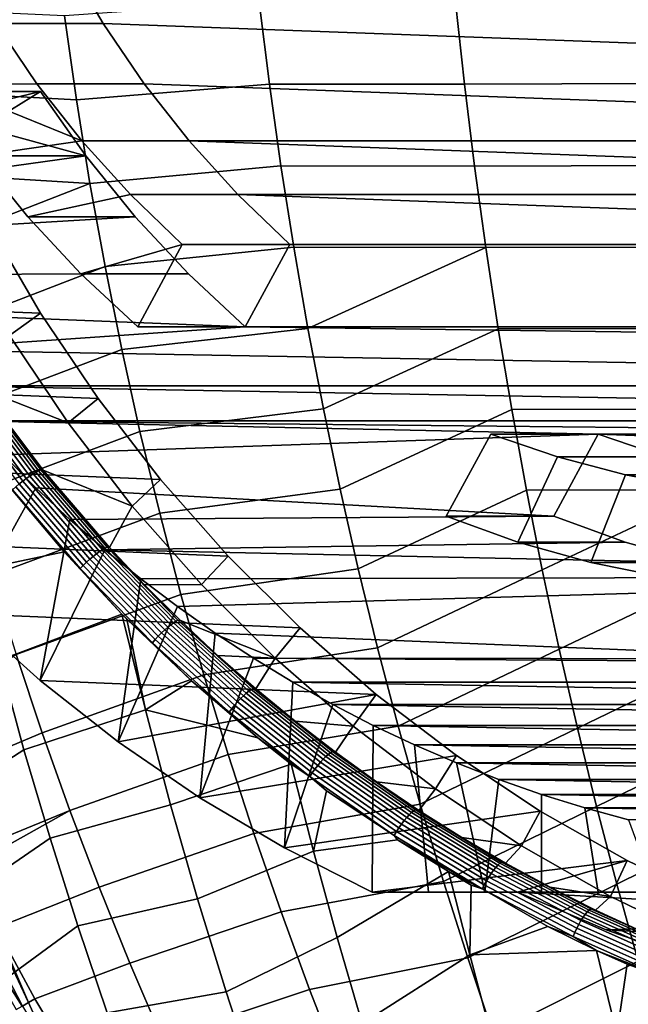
# Model space of a CAD drawing. Header units: metres. Extents: x -167 to 28, y -27 to 27.
# Tile 9 of 256: x -158.45 to -153.9, y -11.84 to -4.47. Entities that reach past the tile are written whole.
import ezdxf

# ---------------------------------------------------------------- set-up
doc = ezdxf.new("R2010")
doc.units = ezdxf.units.M
doc.layers.add('solid_12_065_021_XXX', color=7, linetype='CONTINUOUS')

msp = doc.modelspace()

# ---------------------------------------------------------------- linework, layer by layer
at = {"layer": 'solid_12_065_021_XXX'}
for points in [[(-158.353409, -3.532653, 105.198387), (-145.005142, -4.025027, 100.340012), (-145.282745, -4.498078, 100.441048), (-158.107254, -4.025027, 105.108788)], [(-158.107254, -4.025027, 105.108788), (-157.829636, -4.498078, 105.007744), (-158.633377, -4.498079, 102.799469), (-158.911011, -4.025, 102.900513)], [(-158.107254, -4.025027, 105.108788), (-145.282745, -4.498078, 100.441048), (-145.590439, -4.949493, 100.55304), (-157.829636, -4.498078, 105.007744)], [(-158.029449, -5.070295, 127.610214), (-156.58551, -4.952093, 127.35997), (-156.661636, -4.337811, 127.39666), (-158.119064, -4.442083, 127.647713)], [(-156.661636, -4.337811, 127.39666), (-156.58551, -4.952093, 127.35997), (-155.126236, -4.952783, 127.090355), (-155.192963, -4.337969, 127.127716)], [(-155.192963, -4.337969, 127.127716), (-155.126236, -4.952783, 127.090355), (-153.670197, -4.948107, 126.809273), (-153.727295, -4.333416, 126.846939)], [(-158.029449, -5.070295, 127.610214), (-158.119064, -4.442083, 127.647713), (-159.601105, -4.372972, 127.896172), (-159.504868, -4.991104, 127.861061)], [(-158.633377, -4.498079, 102.799469), (-158.325729, -4.949437, 102.687492), (-159.020386, -4.95823, 102.940331), (-159.278748, -4.539943, 103.034363)], [(-157.829636, -4.498078, 105.007744), (-157.521942, -4.949493, 104.895752), (-158.325729, -4.949437, 102.687492), (-158.633377, -4.498079, 102.799469)], [(-157.829636, -4.498078, 105.007744), (-145.590439, -4.949493, 100.55304), (-145.926788, -5.377181, 100.675461), (-157.521942, -4.949493, 104.895752)], [(-157.928085, -5.695837, 127.567818), (-158.029449, -5.070295, 127.610214), (-159.504868, -4.991104, 127.861061), (-159.396011, -5.606497, 127.821358)], [(-158.762909, -5.489373, 102.846611), (-159.102081, -5.008418, 102.970062), (-159.020386, -4.95823, 102.940331), (-157.989349, -5.377175, 102.565063)], [(-158.325729, -4.949437, 102.687492), (-157.989349, -5.377175, 102.565063), (-159.020386, -4.95823, 102.940331)], [(-158.975403, -5.008418, 103.3181), (-158.762909, -5.489373, 102.846611), (-157.959167, -5.489368, 105.054893), (-158.298325, -5.008418, 105.178337)], [(-158.856155, -5.141378, 104.319061), (-158.975403, -5.008418, 103.3181), (-158.298325, -5.008418, 105.178337)], [(-158.856155, -5.141378, 104.319061), (-158.298325, -5.008418, 105.178337), (-158.734818, -5.276597, 105.337204)], [(-158.734818, -5.276597, 105.337204), (-158.298325, -5.008418, 105.178337), (-157.959167, -5.489368, 105.054893)], [(-157.185608, -5.377181, 104.773338), (-157.989349, -5.377175, 102.565063), (-158.325729, -4.949437, 102.687492), (-157.521942, -4.949493, 104.895752)], [(-157.928085, -5.695837, 127.567818), (-156.499405, -5.56409, 127.318474), (-156.58551, -4.952093, 127.35997), (-158.029449, -5.070295, 127.610214)], [(-157.185608, -5.377181, 104.773338), (-157.521942, -4.949493, 104.895752), (-145.926788, -5.377181, 100.675461)], [(-156.58551, -4.952093, 127.35997), (-156.499405, -5.56409, 127.318474), (-155.050781, -5.565513, 127.048103), (-155.126236, -4.952783, 127.090355)], [(-155.126236, -4.952783, 127.090355), (-155.050781, -5.565513, 127.048103), (-153.605621, -5.560927, 126.766678), (-153.670197, -4.948107, 126.809273)], [(-160.070831, -5.784386, 105.823471), (-160.247681, -5.478434, 105.88784), (-158.734818, -5.276597, 105.337204), (-157.959167, -5.489368, 105.054893)], [(-157.989349, -5.377175, 102.565063), (-157.625977, -5.779067, 102.4328), (-158.393478, -5.944427, 102.712151), (-158.762909, -5.489373, 102.846611)], [(-156.82222, -5.779075, 104.641075), (-157.625977, -5.779067, 102.4328), (-157.989349, -5.377175, 102.565063), (-157.185608, -5.377181, 104.773338)], [(-157.185608, -5.377181, 104.773338), (-145.926788, -5.377181, 100.675461), (-146.290161, -5.779075, 100.807716)], [(-156.82222, -5.779075, 104.641075), (-157.185608, -5.377181, 104.773338), (-146.290161, -5.779075, 100.807716)], [(-159.884491, -6.083871, 105.755653), (-160.070831, -5.784386, 105.823471), (-157.959167, -5.489368, 105.054893), (-157.589737, -5.944427, 104.920433)], [(-157.589737, -5.944427, 104.920433), (-157.959167, -5.489368, 105.054893), (-158.762909, -5.489373, 102.846611), (-158.393478, -5.944427, 102.712151)], [(-157.815048, -6.318349, 127.520546), (-156.403366, -6.173491, 127.272209), (-156.499405, -5.56409, 127.318474), (-157.928085, -5.695837, 127.567818)], [(-156.499405, -5.56409, 127.318474), (-156.403366, -6.173491, 127.272209), (-154.966614, -6.175872, 127.000999), (-155.050781, -5.565513, 127.048103)], [(-155.050781, -5.565513, 127.048103), (-154.966614, -6.175872, 127.000999), (-153.533615, -6.171617, 126.719177), (-153.605621, -5.560927, 126.766678)], [(-157.928085, -5.695837, 127.567818), (-159.396011, -5.606497, 127.821358), (-159.274628, -6.218785, 127.777077)], [(-157.928085, -5.695837, 127.567818), (-159.274628, -6.218785, 127.777077), (-159.140732, -6.827605, 127.728249), (-157.815048, -6.318349, 127.520546)], [(-157.625977, -5.779067, 102.4328), (-157.23735, -6.153202, 102.291351), (-157.99556, -6.371407, 102.567322), (-158.393478, -5.944427, 102.712151)], [(-156.82222, -5.779075, 104.641075), (-156.433609, -6.153202, 104.499634), (-157.23735, -6.153202, 102.291351), (-157.625977, -5.779067, 102.4328)], [(-156.82222, -5.779075, 104.641075), (-146.290161, -5.779075, 100.807716), (-146.678772, -6.153202, 100.949165)], [(-156.433609, -6.153202, 104.499634), (-156.82222, -5.779075, 104.641075), (-146.678772, -6.153202, 100.949165)], [(-161.120789, -5.914672, 106.973633), (-160.74263, -6.574573, 106.835991), (-158.297211, -6.666854, 113.376228), (-158.68689, -5.999982, 113.518059)], [(-159.688797, -6.376627, 105.684425), (-159.884491, -6.083871, 105.755653), (-157.589737, -5.944427, 104.920433), (-157.191818, -6.371409, 104.775597)], [(-157.191818, -6.371409, 104.775597), (-157.589737, -5.944427, 104.920433), (-158.393478, -5.944427, 102.712151), (-157.99556, -6.371407, 102.567322)], [(-158.297211, -6.666854, 113.376228), (-158.531433, -6.83382, 113.461479), (-158.931015, -6.15, 113.606918), (-158.68689, -5.999982, 113.518059)], [(-157.23735, -6.153202, 102.291351), (-157.571045, -6.768268, 102.412811), (-157.99556, -6.371407, 102.567322)], [(-157.690384, -6.937473, 127.468422), (-156.29744, -6.779986, 127.221191), (-156.403366, -6.173491, 127.272209), (-157.815048, -6.318349, 127.520546)], [(-156.767303, -6.768268, 104.621086), (-157.571045, -6.768268, 102.412811), (-157.23735, -6.153202, 102.291351), (-156.433609, -6.153202, 104.499634)], [(-146.678772, -6.153202, 100.949165), (-146.345093, -6.768268, 100.827713), (-156.767303, -6.768268, 104.621086), (-156.433609, -6.153202, 104.499634)], [(-156.403366, -6.173491, 127.272209), (-156.29744, -6.779986, 127.221191), (-154.966614, -6.175872, 127.000999)], [(-156.181656, -7.383263, 127.165451), (-154.873779, -6.783575, 126.949059), (-154.966614, -6.175872, 127.000999), (-156.29744, -6.779986, 127.221191)], [(-154.966614, -6.175872, 127.000999), (-154.873779, -6.783575, 126.949059), (-153.454178, -6.779915, 126.666809), (-153.533615, -6.171617, 126.719177)], [(-157.815048, -6.318349, 127.520546), (-159.140732, -6.827605, 127.728249), (-158.9944, -7.432592, 127.674889), (-157.690384, -6.937473, 127.468422)], [(-159.483917, -6.662411, 105.609856), (-159.688797, -6.376627, 105.684425), (-157.191818, -6.371409, 104.775597), (-156.767303, -6.768268, 104.621086)], [(-156.767303, -6.768268, 104.621086), (-157.191818, -6.371409, 104.775597), (-157.99556, -6.371407, 102.567322), (-157.571045, -6.768268, 102.412811)], [(-160.74263, -6.574573, 106.835991), (-160.325333, -7.207198, 106.684113), (-157.867401, -7.30515, 113.219788), (-158.297211, -6.666854, 113.376228)], [(-159.159958, -6.593039, 112.193207), (-158.531433, -6.83382, 113.461479), (-158.091217, -7.487547, 113.301254), (-158.738892, -7.231615, 112.080681)], [(-159.270355, -6.940525, 105.532127), (-159.483917, -6.662411, 105.609856), (-156.767303, -6.768268, 104.621086)], [(-157.867401, -7.30515, 113.219788), (-158.091217, -7.487547, 113.301254), (-158.531433, -6.83382, 113.461479), (-158.297211, -6.666854, 113.376228)], [(-144.064178, -7.210845, 99.997528), (-159.270355, -6.940525, 105.532127), (-156.767303, -6.768268, 104.621086), (-143.842026, -6.940525, 99.916672)], [(-146.345093, -6.768268, 100.827713), (-143.842026, -6.940525, 99.916672), (-156.767303, -6.768268, 104.621086)], [(-157.554138, -7.552849, 127.411469), (-156.181656, -7.383263, 127.165451), (-156.29744, -6.779986, 127.221191), (-157.690384, -6.937473, 127.468422)], [(-156.056091, -7.983011, 127.105003), (-154.772324, -7.388334, 126.892303), (-154.873779, -6.783575, 126.949059), (-156.181656, -7.383263, 127.165451)], [(-154.873779, -6.783575, 126.949059), (-154.772324, -7.388334, 126.892303), (-153.367386, -7.385563, 126.609581), (-153.454178, -6.779915, 126.666809)], [(-144.064178, -7.210845, 99.997528), (-159.048218, -7.210845, 105.451271), (-159.270355, -6.940525, 105.532127)], [(-157.690384, -6.937473, 127.468422), (-158.9944, -7.432592, 127.674889), (-158.835693, -8.03338, 127.617012), (-157.554138, -7.552849, 127.411469)], [(-160.325333, -7.207198, 106.684113), (-159.870575, -7.809983, 106.518593), (-157.399307, -7.91213, 113.049416), (-157.867401, -7.30515, 113.219788)], [(-144.29483, -7.473298, 100.081482), (-158.817551, -7.473298, 105.367317), (-159.048218, -7.210845, 105.451271)], [(-144.064178, -7.210845, 99.997528), (-144.29483, -7.473298, 100.081482), (-159.048218, -7.210845, 105.451271)], [(-158.430908, -7.923299, 111.817299), (-158.895386, -7.306777, 111.940483), (-158.867706, -7.288479, 111.946732), (-158.404404, -7.903466, 111.823975)], [(-158.404404, -7.903466, 111.823975), (-158.867706, -7.288479, 111.946732), (-158.840805, -7.271749, 111.958412), (-158.378601, -7.885336, 111.836044)], [(-158.378601, -7.885336, 111.836044), (-158.840805, -7.271749, 111.958412), (-158.815521, -7.257111, 111.975113), (-158.354324, -7.869485, 111.853096)], [(-158.354324, -7.869485, 111.853096), (-158.815521, -7.257111, 111.975113), (-158.792404, -7.244871, 111.996506), (-158.332062, -7.856229, 111.874786)], [(-158.332062, -7.856229, 111.874786), (-158.792404, -7.244871, 111.996506), (-158.772202, -7.235448, 112.021904), (-158.312546, -7.846029, 111.900429)], [(-158.312546, -7.846029, 111.900429), (-158.772202, -7.235448, 112.021904), (-158.755508, -7.22911, 112.050598), (-158.296356, -7.839178, 111.929298)], [(-158.755508, -7.22911, 112.050598), (-158.738892, -7.231615, 112.080681), (-158.279312, -7.841664, 111.959305), (-158.296356, -7.839178, 111.929298)], [(-158.738892, -7.231615, 112.080681), (-158.091217, -7.487547, 113.301254), (-157.611298, -8.109874, 113.126579), (-158.279312, -7.841664, 111.959305)], [(-158.457336, -7.944271, 111.816208), (-158.92305, -7.326123, 111.939835), (-158.895386, -7.306777, 111.940483), (-158.430908, -7.923299, 111.817299)], [(-157.399307, -7.91213, 113.049416), (-157.611298, -8.109874, 113.126579), (-158.091217, -7.487547, 113.301254), (-157.867401, -7.30515, 113.219788)], [(-157.406357, -8.164119, 127.349709), (-156.056091, -7.983011, 127.105003), (-156.181656, -7.383263, 127.165451), (-157.554138, -7.552849, 127.411469)], [(-155.920761, -8.578919, 127.039879), (-154.662292, -7.989862, 126.830757), (-154.772324, -7.388334, 126.892303), (-156.056091, -7.983011, 127.105003)], [(-154.772324, -7.388334, 126.892303), (-154.662292, -7.989862, 126.830757), (-153.273239, -7.9883, 126.547516), (-153.367386, -7.385563, 126.609581)], [(-154.124954, -7.571649, 103.659348), (-158.578796, -7.727372, 105.280418), (-158.817551, -7.473298, 105.367317)], [(-148.987442, -7.571649, 101.789452), (-158.817551, -7.473298, 105.367317), (-144.29483, -7.473298, 100.081482)], [(-148.987442, -7.571649, 101.789452), (-154.124954, -7.571649, 103.659348), (-158.817551, -7.473298, 105.367317)], [(-157.554138, -7.552849, 127.411469), (-158.835693, -8.03338, 127.617012), (-158.664673, -8.629604, 127.554649), (-157.406357, -8.164119, 127.349709)], [(-154.124954, -7.571649, 103.659348), (-154.458633, -8.186715, 103.7808), (-158.332169, -7.972842, 105.190651), (-158.578796, -7.727372, 105.280418)], [(-154.429916, -7.742743, 101.269531), (-154.727158, -8.379522, 101.377724), (-155.26239, -8.186715, 101.572525), (-154.928696, -7.571649, 101.451073)], [(-155.26239, -8.186715, 101.572525), (-154.458633, -8.186715, 103.7808), (-154.124954, -7.571649, 103.659348), (-154.928696, -7.571649, 101.451073)], [(-154.429916, -7.742743, 101.269531), (-154.928696, -7.571649, 101.451073), (-154.124954, -7.571649, 103.659348), (-153.62616, -7.742744, 103.477806)], [(-149.486221, -7.742744, 101.970993), (-153.62616, -7.742744, 103.477806), (-154.124954, -7.571649, 103.659348)], [(-148.987442, -7.571649, 101.789452), (-149.486221, -7.742744, 101.970993), (-154.124954, -7.571649, 103.659348)], [(-158.856583, -8.915923, 106.149529), (-159.38031, -8.380363, 106.340149), (-158.578796, -7.727372, 105.280418), (-158.332169, -7.972842, 105.190651)], [(-159.870575, -7.809983, 106.518593), (-159.38031, -8.380363, 106.340149), (-156.894867, -8.48528, 112.865814), (-157.399307, -7.91213, 113.049416)], [(-153.921158, -7.876686, 101.084358), (-154.180725, -8.53276, 101.178833), (-154.727158, -8.379522, 101.377724), (-154.429916, -7.742743, 101.269531)], [(-153.921158, -7.876686, 101.084358), (-154.429916, -7.742743, 101.269531), (-153.62616, -7.742744, 103.477806), (-153.117401, -7.876688, 103.292633)], [(-157.879578, -8.467633, 111.705467), (-158.378601, -7.885336, 111.836044), (-158.354324, -7.869485, 111.853096), (-157.856384, -8.450644, 111.722885)], [(-157.856384, -8.450644, 111.722885), (-158.354324, -7.869485, 111.853096), (-158.332062, -7.856229, 111.874786), (-157.835022, -8.43644, 111.744904)], [(-157.835022, -8.43644, 111.744904), (-158.332062, -7.856229, 111.874786), (-158.312546, -7.846029, 111.900429), (-157.816254, -8.425522, 111.770805)], [(-157.816254, -8.425522, 111.770805), (-158.312546, -7.846029, 111.900429), (-158.296356, -7.839178, 111.929298), (-157.800613, -8.418201, 111.799858)], [(-158.296356, -7.839178, 111.929298), (-158.279312, -7.841664, 111.959305), (-157.782883, -8.420923, 111.829727), (-157.800613, -8.418201, 111.799858)], [(-157.782883, -8.420923, 111.829727), (-158.279312, -7.841664, 111.959305), (-157.611298, -8.109874, 113.126579)], [(-153.404877, -7.972825, 100.896446), (-153.625687, -8.6457, 100.976814), (-154.180725, -8.53276, 101.178833), (-153.921158, -7.876686, 101.084358)], [(-153.404877, -7.972825, 100.896446), (-153.921158, -7.876686, 101.084358), (-153.117401, -7.876688, 103.292633), (-152.601166, -7.97282, 103.104736)], [(-158.77533, -8.589523, 112.051529), (-158.932785, -7.909445, 112.015945), (-158.580322, -7.905186, 111.851562), (-158.122345, -8.453553, 111.731087)], [(-158.50705, -7.987225, 111.830742), (-158.122345, -8.453553, 111.731087), (-158.580322, -7.905186, 111.851562)], [(-157.978836, -8.553966, 111.688309), (-158.482971, -7.965784, 111.820732), (-158.457336, -7.944271, 111.816208), (-157.954529, -8.530868, 111.684273)], [(-157.954529, -8.530868, 111.684273), (-158.457336, -7.944271, 111.816208), (-158.430908, -7.923299, 111.817299), (-157.929413, -8.508358, 111.685837)], [(-157.929413, -8.508358, 111.685837), (-158.430908, -7.923299, 111.817299), (-158.404404, -7.903466, 111.823975), (-157.90419, -8.487078, 111.69297)], [(-157.90419, -8.487078, 111.69297), (-158.404404, -7.903466, 111.823975), (-158.378601, -7.885336, 111.836044), (-157.879578, -8.467633, 111.705467)], [(-156.894867, -8.48528, 112.865814), (-157.093903, -8.697726, 112.938263), (-157.611298, -8.109874, 113.126579), (-157.399307, -7.91213, 113.049416)], [(-158.301559, -9.41448, 105.947517), (-158.856583, -8.915923, 106.149529), (-158.332169, -7.972842, 105.190651), (-158.078156, -8.209243, 105.098198)], [(-158.001602, -8.576992, 111.697845), (-158.50705, -7.987225, 111.830742), (-158.482971, -7.965784, 111.820732), (-157.978836, -8.553966, 111.688309)], [(-158.001602, -8.576992, 111.697845), (-158.122345, -8.453553, 111.731087), (-158.50705, -7.987225, 111.830742)], [(-154.458633, -8.186715, 103.7808), (-158.078156, -8.209243, 105.098198), (-158.332169, -7.972842, 105.190651)], [(-157.247116, -8.770925, 127.283165), (-155.920761, -8.578919, 127.039879), (-156.056091, -7.983011, 127.105003), (-157.406357, -8.164119, 127.349709)], [(-155.775757, -9.170695, 126.9701), (-154.543701, -8.587874, 126.76445), (-154.662292, -7.989862, 126.830757), (-155.920761, -8.578919, 127.039879)], [(-154.662292, -7.989862, 126.830757), (-154.543701, -8.587874, 126.76445), (-153.273239, -7.9883, 126.547516)], [(-154.416641, -9.182102, 126.693405), (-153.171799, -8.587867, 126.480652), (-153.273239, -7.9883, 126.547516), (-154.543701, -8.587874, 126.76445)], [(-157.406357, -8.164119, 127.349709), (-158.664673, -8.629604, 127.554649), (-158.481415, -9.220927, 127.487839), (-157.247116, -8.770925, 127.283165)], [(-157.521393, -8.698318, 111.762016), (-157.782883, -8.420923, 111.829727), (-157.611298, -8.109874, 113.126579), (-157.093903, -8.697726, 112.938263)], [(-158.301559, -9.41448, 105.947517), (-158.078156, -8.209243, 105.098198), (-157.816803, -8.43651, 105.003075)], [(-154.458633, -8.186715, 103.7808), (-153.923416, -8.37952, 103.585999), (-157.816803, -8.43651, 105.003075), (-158.078156, -8.209243, 105.098198)], [(-155.26239, -8.186715, 101.572525), (-154.727158, -8.379522, 101.377724), (-153.923416, -8.37952, 103.585999), (-154.458633, -8.186715, 103.7808)], [(-159.38031, -8.380363, 106.340149), (-158.856583, -8.915923, 106.149529), (-156.356277, -9.022094, 112.669792), (-156.894867, -8.48528, 112.865814)], [(-153.923416, -8.37952, 103.585999), (-153.376984, -8.532762, 103.387108), (-157.816803, -8.43651, 105.003075)], [(-154.727158, -8.379522, 101.377724), (-154.180725, -8.53276, 101.178833), (-153.376984, -8.532762, 103.387108), (-153.923416, -8.37952, 103.585999)], [(-158.60498, -9.26417, 112.089973), (-158.77533, -8.589523, 112.051529), (-158.122345, -8.453553, 111.731087), (-157.689453, -8.91794, 111.618286)], [(-157.717484, -9.874012, 105.734924), (-158.301559, -9.41448, 105.947517), (-157.816803, -8.43651, 105.003075), (-157.548264, -8.654542, 104.905334)], [(-158.001602, -8.576992, 111.697845), (-157.689453, -8.91794, 111.618286), (-158.122345, -8.453553, 111.731087)], [(-157.369125, -9.03704, 111.55426), (-157.90419, -8.487078, 111.69297), (-157.879578, -8.467633, 111.705467), (-157.345779, -9.016372, 111.567207)], [(-157.345779, -9.016372, 111.567207), (-157.879578, -8.467633, 111.705467), (-157.856384, -8.450644, 111.722885), (-157.3237, -8.998332, 111.585014)], [(-157.3237, -8.998332, 111.585014), (-157.856384, -8.450644, 111.722885), (-157.835022, -8.43644, 111.744904), (-157.303329, -8.983256, 111.607376)], [(-157.303329, -8.983256, 111.607376), (-157.835022, -8.43644, 111.744904), (-157.816254, -8.425522, 111.770805), (-157.285339, -8.971685, 111.633553)], [(-153.376984, -8.532762, 103.387108), (-152.821945, -8.6457, 103.185089), (-157.548264, -8.654542, 104.905334), (-157.816803, -8.43651, 105.003075)], [(-157.285339, -8.971685, 111.633553), (-157.816254, -8.425522, 111.770805), (-157.800613, -8.418201, 111.799858), (-157.270279, -8.96395, 111.662804)], [(-157.800613, -8.418201, 111.799858), (-157.782883, -8.420923, 111.829727), (-157.521393, -8.698318, 111.762016)], [(-157.270279, -8.96395, 111.662804), (-157.800613, -8.418201, 111.799858), (-157.521393, -8.698318, 111.762016)], [(-157.439575, -9.108211, 111.54808), (-157.978836, -8.553966, 111.688309), (-157.954529, -8.530868, 111.684273), (-157.416702, -9.083624, 111.544563)], [(-157.416702, -9.083624, 111.544563), (-157.954529, -8.530868, 111.684273), (-157.929413, -8.508358, 111.685837), (-157.39299, -9.059672, 111.546638)], [(-157.39299, -9.059672, 111.546638), (-157.929413, -8.508358, 111.685837), (-157.90419, -8.487078, 111.69297), (-157.369125, -9.03704, 111.55426)], [(-156.356277, -9.022094, 112.669792), (-156.542282, -9.247525, 112.737488), (-157.093903, -8.697726, 112.938263), (-156.894867, -8.48528, 112.865814)], [(-154.180725, -8.53276, 101.178833), (-153.625687, -8.6457, 100.976814), (-152.821945, -8.6457, 103.185089), (-153.376984, -8.532762, 103.387108)], [(-157.460953, -9.132733, 111.557114), (-158.001602, -8.576992, 111.697845), (-157.978836, -8.553966, 111.688309), (-157.439575, -9.108211, 111.54808)], [(-157.460953, -9.132733, 111.557114), (-157.689453, -8.91794, 111.618286), (-158.001602, -8.576992, 111.697845)], [(-157.076523, -9.372948, 127.211899), (-155.775757, -9.170695, 126.9701), (-155.920761, -8.578919, 127.039879), (-157.247116, -8.770925, 127.283165)], [(-155.621216, -9.758094, 126.895752), (-154.416641, -9.182102, 126.693405), (-154.543701, -8.587874, 126.76445), (-155.775757, -9.170695, 126.9701)], [(-154.28125, -9.772316, 126.617706), (-153.06311, -9.184021, 126.409012), (-153.171799, -8.587867, 126.480652), (-154.416641, -9.182102, 126.693405)], [(-157.717484, -9.874012, 105.734924), (-157.548264, -8.654542, 104.905334), (-157.273163, -8.862786, 104.805206)], [(-152.821945, -8.6457, 103.185089), (-152.260956, -8.717798, 102.980911), (-157.273163, -8.862786, 104.805206), (-157.548264, -8.654542, 104.905334)], [(-157.251404, -8.967194, 111.692421), (-157.521393, -8.698318, 111.762016), (-157.093903, -8.697726, 112.938263), (-156.542282, -9.247525, 112.737488)], [(-157.270279, -8.96395, 111.662804), (-157.521393, -8.698318, 111.762016), (-157.251404, -8.967194, 111.692421)], [(-152.260956, -8.717798, 102.980911), (-152.260956, -9.254148, 102.980911), (-156.99173, -9.061091, 104.702774), (-157.273163, -8.862786, 104.805206)], [(-157.247116, -8.770925, 127.283165), (-158.481415, -9.220927, 127.487839), (-158.286133, -9.807071, 127.416641), (-157.076523, -9.372948, 127.211899)], [(-158.856583, -8.915923, 106.149529), (-158.301559, -9.41448, 105.947517), (-155.785904, -9.52023, 112.462189), (-156.356277, -9.022094, 112.669792)], [(-157.106796, -10.29258, 105.512657), (-157.717484, -9.874012, 105.734924), (-157.273163, -8.862786, 104.805206), (-156.99173, -9.061091, 104.702774)], [(-158.422012, -9.933019, 112.131218), (-158.60498, -9.26417, 112.089973), (-157.689453, -8.91794, 111.618286), (-157.513763, -9.63412, 111.67495)], [(-157.513763, -9.63412, 111.67495), (-157.689453, -8.91794, 111.618286), (-157.651993, -8.955935, 111.608566)], [(-157.460953, -9.132733, 111.557114), (-157.651993, -8.955935, 111.608566), (-157.689453, -8.91794, 111.618286)], [(-157.513763, -9.63412, 111.67495), (-157.651993, -8.955935, 111.608566), (-157.168991, -9.418115, 111.483749)], [(-157.460953, -9.132733, 111.557114), (-157.168991, -9.418115, 111.483749), (-157.651993, -8.955935, 111.608566)], [(-156.758499, -9.510405, 111.439919), (-157.3237, -8.998332, 111.585014), (-157.303329, -8.983256, 111.607376), (-156.739136, -9.494541, 111.462639)], [(-156.739136, -9.494541, 111.462639), (-157.303329, -8.983256, 111.607376), (-157.285339, -8.971685, 111.633553), (-156.72197, -9.48239, 111.489098)], [(-156.72197, -9.48239, 111.489098), (-157.285339, -8.971685, 111.633553), (-157.270279, -8.96395, 111.662804), (-156.707489, -9.474299, 111.518555)], [(-157.270279, -8.96395, 111.662804), (-157.251404, -8.967194, 111.692421), (-156.973145, -9.22729, 111.620987)], [(-156.707489, -9.474299, 111.518555), (-157.270279, -8.96395, 111.662804), (-156.973145, -9.22729, 111.620987)], [(-156.973145, -9.22729, 111.620987), (-157.251404, -8.967194, 111.692421), (-156.542282, -9.247525, 112.737488)], [(-156.846054, -9.600363, 111.397522), (-157.416702, -9.083624, 111.544563), (-157.39299, -9.059672, 111.546638), (-156.823837, -9.575074, 111.400131)], [(-156.823837, -9.575074, 111.400131), (-157.39299, -9.059672, 111.546638), (-157.369125, -9.03704, 111.55426), (-156.801407, -9.551193, 111.408272)], [(-156.801407, -9.551193, 111.408272), (-157.369125, -9.03704, 111.55426), (-157.345779, -9.016372, 111.567207), (-156.779373, -9.529401, 111.421692)], [(-156.779373, -9.529401, 111.421692), (-157.345779, -9.016372, 111.567207), (-157.3237, -8.998332, 111.585014), (-156.758499, -9.510405, 111.439919)], [(-157.106796, -10.29258, 105.512657), (-156.99173, -9.061091, 104.702774), (-156.704239, -9.249285, 104.598137)], [(-156.704239, -9.249285, 104.598137), (-156.99173, -9.061091, 104.702774), (-152.260956, -9.254148, 102.980911)], [(-155.785904, -9.52023, 112.462189), (-155.957703, -9.758073, 112.524719), (-156.542282, -9.247525, 112.737488), (-156.356277, -9.022094, 112.669792)], [(-156.887329, -9.652262, 111.408981), (-157.460953, -9.132733, 111.557114), (-157.439575, -9.108211, 111.54808), (-156.867416, -9.626339, 111.400497)], [(-156.887329, -9.652262, 111.408981), (-157.168991, -9.418115, 111.483749), (-157.460953, -9.132733, 111.557114)], [(-156.867416, -9.626339, 111.400497), (-157.439575, -9.108211, 111.54808), (-157.416702, -9.083624, 111.544563), (-156.846054, -9.600363, 111.397522)], [(-156.894775, -9.969914, 127.135971), (-155.621216, -9.758094, 126.895752), (-155.775757, -9.170695, 126.9701), (-157.076523, -9.372948, 127.211899)], [(-155.457336, -10.340874, 126.816902), (-154.28125, -9.772316, 126.617706), (-154.416641, -9.182102, 126.693405), (-155.621216, -9.758094, 126.895752)], [(-154.137665, -10.358289, 126.537415), (-152.947296, -9.776552, 126.332664), (-153.06311, -9.184021, 126.409012), (-154.28125, -9.772316, 126.617706)], [(-159.23819, -10.459073, 112.594574), (-159.450455, -9.775952, 112.565918), (-158.60498, -9.26417, 112.089973), (-158.422012, -9.933019, 112.131218)], [(-158.481415, -9.220927, 127.487839), (-159.334885, -9.816236, 127.612831), (-159.170685, -10.178082, 127.56263), (-158.286133, -9.807071, 127.416641)], [(-156.472092, -10.668427, 105.281639), (-157.106796, -10.29258, 105.512657), (-156.704239, -9.249285, 104.598137), (-156.410904, -9.427197, 104.491364)], [(-156.686905, -9.478348, 111.547783), (-156.973145, -9.22729, 111.620987), (-156.542282, -9.247525, 112.737488)], [(-156.707489, -9.474299, 111.518555), (-156.973145, -9.22729, 111.620987), (-156.686905, -9.478348, 111.547783)], [(-156.704239, -9.249285, 104.598137), (-152.260956, -9.254148, 102.980911), (-151.791367, -9.281116, 102.809998)], [(-156.410904, -9.427197, 104.491364), (-156.704239, -9.249285, 104.598137), (-151.791367, -9.281116, 102.809998), (-146.701492, -9.427197, 100.957428)], [(-156.392944, -9.720123, 111.472771), (-156.686905, -9.478348, 111.547783), (-156.542282, -9.247525, 112.737488), (-155.957703, -9.758073, 112.524719)], [(-158.301559, -9.41448, 105.947517), (-157.717484, -9.874012, 105.734924), (-155.785904, -9.52023, 112.462189)], [(-157.076523, -9.372948, 127.211899), (-158.286133, -9.807071, 127.416641), (-158.079025, -10.387769, 127.341141), (-156.894775, -9.969914, 127.135971)], [(-157.513763, -9.63412, 111.67495), (-157.168991, -9.418115, 111.483749), (-156.6716, -9.845214, 111.355949)], [(-156.887329, -9.652262, 111.408981), (-156.6716, -9.845214, 111.355949), (-157.168991, -9.418115, 111.483749)], [(-156.472092, -10.668427, 105.281639), (-156.410904, -9.427197, 104.491364), (-156.112076, -9.594621, 104.382607)], [(-147.000305, -9.594621, 101.066193), (-156.112076, -9.594621, 104.382607), (-156.410904, -9.427197, 104.491364)], [(-146.701492, -9.427197, 100.957428), (-147.000305, -9.594621, 101.066193), (-156.410904, -9.427197, 104.491364)], [(-156.163116, -9.984882, 111.287849), (-156.758499, -9.510405, 111.439919), (-156.739136, -9.494541, 111.462639), (-156.144806, -9.968322, 111.310944)], [(-156.144806, -9.968322, 111.310944), (-156.739136, -9.494541, 111.462639), (-156.72197, -9.48239, 111.489098), (-156.128464, -9.95567, 111.3377)], [(-156.128464, -9.95567, 111.3377), (-156.72197, -9.48239, 111.489098), (-156.707489, -9.474299, 111.518555), (-156.114578, -9.947289, 111.367363)], [(-156.707489, -9.474299, 111.518555), (-156.686905, -9.478348, 111.547783), (-156.392944, -9.720123, 111.472771)], [(-156.114578, -9.947289, 111.367363), (-156.707489, -9.474299, 111.518555), (-156.392944, -9.720123, 111.472771)], [(-157.106796, -10.29258, 105.512657), (-155.186096, -9.977626, 112.243881), (-155.785904, -9.52023, 112.462189), (-157.717484, -9.874012, 105.734924)], [(-156.24501, -10.079083, 111.243423), (-156.846054, -9.600363, 111.397522), (-156.823837, -9.575074, 111.400131), (-156.22435, -10.052567, 111.246605)], [(-156.22435, -10.052567, 111.246605), (-156.823837, -9.575074, 111.400131), (-156.801407, -9.551193, 111.408272), (-156.203415, -10.027546, 111.25528)], [(-156.203415, -10.027546, 111.25528), (-156.801407, -9.551193, 111.408272), (-156.779373, -9.529401, 111.421692), (-156.18277, -10.004736, 111.269196)], [(-156.18277, -10.004736, 111.269196), (-156.779373, -9.529401, 111.421692), (-156.758499, -9.510405, 111.439919), (-156.163116, -9.984882, 111.287849)], [(-155.186096, -9.977626, 112.243881), (-155.342377, -10.227306, 112.300758), (-155.957703, -9.758073, 112.524719), (-155.785904, -9.52023, 112.462189)], [(-158.226669, -10.595717, 112.175209), (-158.422012, -9.933019, 112.131218), (-157.513763, -9.63412, 111.67495), (-157.325317, -10.345259, 111.73632)], [(-157.325317, -10.345259, 111.73632), (-157.513763, -9.63412, 111.67495), (-156.6716, -9.845214, 111.355949), (-156.423264, -10.041948, 111.292313)], [(-156.283127, -10.133563, 111.253746), (-156.887329, -9.652262, 111.408981), (-156.867416, -9.626339, 111.400497), (-156.264786, -10.106341, 111.245827)], [(-156.283127, -10.133563, 111.253746), (-156.6716, -9.845214, 111.355949), (-156.887329, -9.652262, 111.408981)], [(-156.264786, -10.106341, 111.245827), (-156.867416, -9.626339, 111.400497), (-156.846054, -9.600363, 111.397522), (-156.24501, -10.079083, 111.243423)], [(-155.815964, -11, 105.042831), (-156.472092, -10.668427, 105.281639), (-156.112076, -9.594621, 104.382607), (-155.80835, -9.751228, 104.272057)], [(-147.304031, -9.751228, 101.176743), (-155.80835, -9.751228, 104.272057), (-156.112076, -9.594621, 104.382607)], [(-147.000305, -9.594621, 101.066193), (-147.304031, -9.751228, 101.176743), (-156.112076, -9.594621, 104.382607)], [(-156.091599, -9.952372, 111.396004), (-156.392944, -9.720123, 111.472771), (-155.957703, -9.758073, 112.524719)], [(-156.114578, -9.947289, 111.367363), (-156.392944, -9.720123, 111.472771), (-156.091599, -9.952372, 111.396004)], [(-156.702072, -10.561555, 127.055466), (-155.457336, -10.340874, 126.816902), (-155.621216, -9.758094, 126.895752), (-156.894775, -9.969914, 127.135971)], [(-155.783127, -10.17486, 111.317459), (-156.091599, -9.952372, 111.396004), (-155.957703, -9.758073, 112.524719), (-155.342377, -10.227306, 112.300758)], [(-155.394531, -11, 104.774902), (-155.815964, -11, 105.042831), (-155.80835, -9.751228, 104.272057), (-155.499878, -9.896945, 104.159782)], [(-147.612518, -9.896945, 101.289017), (-155.499878, -9.896945, 104.159782), (-155.80835, -9.751228, 104.272057)], [(-147.304031, -9.751228, 101.176743), (-147.612518, -9.896945, 101.289017), (-155.80835, -9.751228, 104.272057)], [(-155.284241, -10.918796, 126.73362), (-154.137665, -10.358289, 126.537415), (-154.28125, -9.772316, 126.617706), (-155.457336, -10.340874, 126.816902)], [(-153.986038, -10.939797, 126.452606), (-152.824509, -10.365252, 126.251678), (-152.947296, -9.776552, 126.332664), (-154.137665, -10.358289, 126.537415)], [(-158.286133, -9.807071, 127.416641), (-159.170685, -10.178082, 127.56263), (-158.907913, -10.726502, 127.482002), (-158.079025, -10.387769, 127.341141)], [(-156.283127, -10.133563, 111.253746), (-156.423264, -10.041948, 111.292313), (-156.6716, -9.845214, 111.355949)], [(-159.012131, -11.135054, 112.625031), (-159.23819, -10.459073, 112.594574), (-158.422012, -9.933019, 112.131218), (-158.226669, -10.595717, 112.175209)], [(-155.507385, -10.389757, 111.179413), (-156.128464, -9.95567, 111.3377), (-156.114578, -9.947289, 111.367363), (-155.494095, -10.381151, 111.209282)], [(-156.114578, -9.947289, 111.367363), (-156.091599, -9.952372, 111.396004), (-155.783127, -10.17486, 111.317459)], [(-155.494095, -10.381151, 111.209282), (-156.114578, -9.947289, 111.367363), (-155.783127, -10.17486, 111.317459)], [(-147.925522, -10.031677, 101.402946), (-155.186859, -10.031677, 104.045853), (-155.499878, -9.896945, 104.159782)], [(-154.972977, -11, 104.51841), (-155.394531, -11, 104.774902), (-155.499878, -9.896945, 104.159782), (-155.186859, -10.031677, 104.045853)], [(-147.612518, -9.896945, 101.289017), (-147.925522, -10.031677, 101.402946), (-155.499878, -9.896945, 104.159782)], [(-156.894775, -9.969914, 127.135971), (-158.079025, -10.387769, 127.341141), (-157.860306, -10.962751, 127.261414), (-156.702072, -10.561555, 127.055466)], [(-156.472092, -10.668427, 105.281639), (-154.559448, -10.392313, 112.015793), (-155.186096, -9.977626, 112.243881), (-157.106796, -10.29258, 105.512657)], [(-155.577744, -10.464315, 111.095352), (-156.203415, -10.027546, 111.25528), (-156.18277, -10.004736, 111.269196), (-155.558517, -10.440598, 111.109787)], [(-155.558517, -10.440598, 111.109787), (-156.18277, -10.004736, 111.269196), (-156.163116, -9.984882, 111.287849), (-155.540146, -10.419991, 111.128883)], [(-155.540146, -10.419991, 111.128883), (-156.163116, -9.984882, 111.287849), (-156.144806, -9.968322, 111.310944), (-155.522888, -10.402828, 111.152359)], [(-155.522888, -10.402828, 111.152359), (-156.144806, -9.968322, 111.310944), (-156.128464, -9.95567, 111.3377), (-155.507385, -10.389757, 111.179413)], [(-154.559448, -10.392313, 112.015793), (-154.700424, -10.652112, 112.067108), (-155.342377, -10.227306, 112.300758), (-155.186096, -9.977626, 112.243881)], [(-157.124008, -11.049512, 111.801888), (-157.325317, -10.345259, 111.73632), (-156.423264, -10.041948, 111.292313), (-156.254456, -10.691895, 111.36306)], [(-156.283127, -10.133563, 111.253746), (-156.158173, -10.240796, 111.224457), (-156.254456, -10.691895, 111.36306), (-156.423264, -10.041948, 111.292313)], [(-155.634308, -10.546418, 111.08416), (-156.264786, -10.106341, 111.245827), (-156.24501, -10.079083, 111.243423), (-155.61618, -10.51799, 111.082359)], [(-155.61618, -10.51799, 111.082359), (-156.24501, -10.079083, 111.243423), (-156.22435, -10.052567, 111.246605), (-155.597137, -10.49036, 111.086128)], [(-155.597137, -10.49036, 111.086128), (-156.22435, -10.052567, 111.246605), (-156.203415, -10.027546, 111.25528), (-155.577744, -10.464315, 111.095352)], [(-148.242676, -10.155221, 101.518379), (-154.869705, -10.155221, 103.93042), (-155.186859, -10.031677, 104.045853)], [(-154.972977, -11, 104.51841), (-155.186859, -10.031677, 104.045853), (-154.869705, -10.155221, 103.93042)], [(-147.925522, -10.031677, 101.402946), (-148.242676, -10.155221, 101.518379), (-155.186859, -10.031677, 104.045853)], [(-155.651016, -10.574834, 111.091484), (-156.283127, -10.133563, 111.253746), (-156.264786, -10.106341, 111.245827), (-155.634308, -10.546418, 111.08416)], [(-155.651016, -10.574834, 111.091484), (-156.158173, -10.240796, 111.224457), (-156.283127, -10.133563, 111.253746)], [(-154.550476, -11, 104.273117), (-154.972977, -11, 104.51841), (-154.869705, -10.155221, 103.93042), (-154.549026, -10.267371, 103.813698)], [(-148.563354, -10.267371, 101.635094), (-154.549026, -10.267371, 103.813698), (-154.869705, -10.155221, 103.93042)], [(-148.242676, -10.155221, 101.518379), (-148.563354, -10.267371, 101.635094), (-154.869705, -10.155221, 103.93042)], [(-155.651016, -10.574834, 111.091484), (-155.626724, -10.607295, 111.088417), (-156.254456, -10.691895, 111.36306), (-156.158173, -10.240796, 111.224457)], [(-155.46788, -10.387362, 111.237122), (-155.783127, -10.17486, 111.317459), (-155.342377, -10.227306, 112.300758)], [(-155.494095, -10.381151, 111.209282), (-155.783127, -10.17486, 111.317459), (-155.46788, -10.387362, 111.237122)], [(-155.146164, -10.589662, 111.155045), (-155.46788, -10.387362, 111.237122), (-155.342377, -10.227306, 112.300758), (-154.700424, -10.652112, 112.067108)], [(-154.126099, -11, 104.038757), (-154.550476, -11, 104.273117), (-154.549026, -10.267371, 103.813698), (-154.225098, -10.368021, 103.695801)], [(-148.887283, -10.368021, 101.752998), (-154.225098, -10.368021, 103.695801), (-154.549026, -10.267371, 103.813698)], [(-148.563354, -10.267371, 101.635094), (-148.887283, -10.368021, 101.752998), (-154.549026, -10.267371, 103.813698)], [(-158.079025, -10.387769, 127.341141), (-158.907913, -10.726502, 127.482002), (-158.858566, -10.825406, 127.466843)], [(-158.079025, -10.387769, 127.341141), (-158.858566, -10.825406, 127.466843), (-158.630966, -11.266531, 127.39679), (-157.860306, -10.962751, 127.261414)], [(-158.019272, -11.251914, 112.221878), (-158.226669, -10.595717, 112.175209), (-157.325317, -10.345259, 111.73632), (-157.124008, -11.049512, 111.801888)], [(-156.498611, -11.147598, 126.970474), (-155.284241, -10.918796, 126.73362), (-155.457336, -10.340874, 126.816902), (-156.702072, -10.561555, 127.055466)], [(-154.861328, -10.782938, 111.014236), (-155.507385, -10.389757, 111.179413), (-155.494095, -10.381151, 111.209282), (-154.848587, -10.774175, 111.044312)], [(-155.494095, -10.381151, 111.209282), (-155.46788, -10.387362, 111.237122), (-155.146164, -10.589662, 111.155045)], [(-154.848587, -10.774175, 111.044312), (-155.494095, -10.381151, 111.209282), (-155.146164, -10.589662, 111.155045)], [(-155.102142, -11.491619, 126.645973), (-153.986038, -10.939797, 126.452606), (-154.137665, -10.358289, 126.537415), (-155.284241, -10.918796, 126.73362)], [(-149.214355, -10.457138, 101.87204), (-153.898026, -10.457138, 103.576752), (-154.225098, -10.368021, 103.695801)], [(-153.699066, -11, 103.815201), (-154.126099, -11, 104.038757), (-154.225098, -10.368021, 103.695801), (-153.898026, -10.457138, 103.576752)], [(-148.887283, -10.368021, 101.752998), (-149.214355, -10.457138, 101.87204), (-154.225098, -10.368021, 103.695801)], [(-153.826538, -11.516616, 126.363342), (-152.694839, -10.949912, 126.166115), (-152.824509, -10.365252, 126.251678), (-153.986038, -10.939797, 126.452606)], [(-155.815964, -11, 105.042831), (-153.908691, -10.762477, 111.778938), (-154.559448, -10.392313, 112.015793), (-156.472092, -10.668427, 105.281639)], [(-154.927048, -10.85978, 110.92852), (-155.577744, -10.464315, 111.095352), (-155.558517, -10.440598, 111.109787), (-154.909286, -10.835269, 110.943474)], [(-154.909286, -10.835269, 110.943474), (-155.558517, -10.440598, 111.109787), (-155.540146, -10.419991, 111.128883), (-154.892181, -10.814015, 110.963028)], [(-154.892181, -10.814015, 110.963028), (-155.540146, -10.419991, 111.128883), (-155.522888, -10.402828, 111.152359), (-154.875992, -10.796346, 110.986885)], [(-154.875992, -10.796346, 110.986885), (-155.522888, -10.402828, 111.152359), (-155.507385, -10.389757, 111.179413), (-154.861328, -10.782938, 111.014236)], [(-153.908691, -10.762477, 111.778938), (-154.033737, -11.031343, 111.824448), (-154.700424, -10.652112, 112.067108), (-154.559448, -10.392313, 112.015793)], [(-154.978653, -10.944838, 110.91552), (-155.634308, -10.546418, 111.08416), (-155.61618, -10.51799, 111.082359), (-154.962234, -10.915357, 110.914345)], [(-154.962234, -10.915357, 110.914345), (-155.61618, -10.51799, 111.082359), (-155.597137, -10.49036, 111.086128), (-154.94487, -10.886732, 110.918716)], [(-154.94487, -10.886732, 110.918716), (-155.597137, -10.49036, 111.086128), (-155.577744, -10.464315, 111.095352), (-154.927048, -10.85978, 110.92852)], [(-158.772629, -11.803501, 112.657234), (-159.012131, -11.135054, 112.625031), (-158.226669, -10.595717, 112.175209), (-158.019272, -11.251914, 112.221878)], [(-156.702072, -10.561555, 127.055466), (-157.860306, -10.962751, 127.261414), (-157.630157, -11.531751, 127.177536), (-156.498611, -11.147598, 126.970474)], [(-156.078247, -11.339714, 111.440025), (-156.254456, -10.691895, 111.36306), (-155.626724, -10.607295, 111.088417), (-155.245087, -10.845979, 110.990517)], [(-154.993652, -10.974336, 110.922226), (-155.651016, -10.574834, 111.091484), (-155.634308, -10.546418, 111.08416), (-154.978653, -10.944838, 110.91552)], [(-154.993652, -10.974336, 110.922226), (-155.626724, -10.607295, 111.088417), (-155.651016, -10.574834, 111.091484)], [(-154.993652, -10.974336, 110.922226), (-155.245087, -10.845979, 110.990517), (-155.626724, -10.607295, 111.088417)], [(-154.818405, -10.781506, 111.071136), (-155.146164, -10.589662, 111.155045), (-154.700424, -10.652112, 112.067108)], [(-154.848587, -10.774175, 111.044312), (-155.146164, -10.589662, 111.155045), (-154.818405, -10.781506, 111.071136)], [(-154.485016, -10.962668, 110.985413), (-154.818405, -10.781506, 111.071136), (-154.700424, -10.652112, 112.067108), (-154.033737, -11.031343, 111.824448)], [(-156.910156, -11.746463, 111.871544), (-157.124008, -11.049512, 111.801888), (-156.254456, -10.691895, 111.36306), (-156.078247, -11.339714, 111.440025)], [(-158.433197, -11.851639, 127.316925), (-158.387039, -11.825634, 127.313759), (-158.858566, -10.825406, 127.466843), (-158.944778, -10.869317, 127.476074)], [(-158.387039, -11.825634, 127.313759), (-158.630966, -11.266531, 127.39679), (-158.858566, -10.825406, 127.466843)], [(-155.815964, -11, 105.042831), (-154.728928, -11, 108.029472), (-153.908691, -10.762477, 111.778938)], [(-154.237961, -11.187321, 110.769966), (-154.909286, -10.835269, 110.943474), (-154.892181, -10.814015, 110.963028), (-154.222137, -11.165524, 110.78997)], [(-154.222137, -11.165524, 110.78997), (-154.892181, -10.814015, 110.963028), (-154.875992, -10.796346, 110.986885), (-154.207001, -11.147443, 110.814217)], [(-154.207001, -11.147443, 110.814217), (-154.875992, -10.796346, 110.986885), (-154.861328, -10.782938, 111.014236), (-154.19313, -11.133779, 110.841866)], [(-154.19313, -11.133779, 110.841866), (-154.861328, -10.782938, 111.014236), (-154.848587, -10.774175, 111.044312), (-154.180923, -11.124923, 110.872131)], [(-154.848587, -10.774175, 111.044312), (-154.818405, -10.781506, 111.071136), (-154.485016, -10.962668, 110.985413)], [(-154.180923, -11.124923, 110.872131), (-154.848587, -10.774175, 111.044312), (-154.485016, -10.962668, 110.985413)], [(-154.728928, -11, 108.029472), (-153.236588, -11.086544, 111.534317), (-153.908691, -10.762477, 111.778938)], [(-153.236588, -11.086544, 111.534317), (-153.344208, -11.363818, 111.573486), (-154.033737, -11.031343, 111.824448), (-153.908691, -10.762477, 111.778938)], [(-158.944778, -10.869317, 127.476074), (-159.032104, -10.912192, 127.474602), (-158.436478, -11.853469, 127.317032), (-158.433197, -11.851639, 127.316925)], [(-155.892365, -11.981544, 111.521347), (-156.078247, -11.339714, 111.440025), (-155.245087, -10.845979, 110.990517), (-155.086548, -11.467975, 111.078041)], [(-155.086548, -11.467975, 111.078041), (-155.245087, -10.845979, 110.990517), (-155.074997, -10.946179, 110.94677)], [(-154.993652, -10.974336, 110.922226), (-155.074997, -10.946179, 110.94677), (-155.245087, -10.845979, 110.990517)], [(-154.286118, -11.269747, 110.73909), (-154.962234, -10.915357, 110.914345), (-154.94487, -10.886732, 110.918716), (-154.270462, -11.240249, 110.744087)], [(-154.270462, -11.240249, 110.744087), (-154.94487, -10.886732, 110.918716), (-154.927048, -10.85978, 110.92852), (-154.254257, -11.21251, 110.754478)], [(-154.254257, -11.21251, 110.754478), (-154.927048, -10.85978, 110.92852), (-154.909286, -10.835269, 110.943474), (-154.237961, -11.187321, 110.769966)], [(-159.032104, -10.912192, 127.474602), (-158.481308, -11.878182, 127.31694), (-158.436478, -11.853469, 127.317032)], [(-157.860306, -10.962751, 127.261414), (-158.630966, -11.266531, 127.39679), (-158.340668, -11.7981, 127.30706), (-157.630157, -11.531751, 127.177536)], [(-156.284592, -11.727773, 126.881065), (-155.102142, -11.491619, 126.645973), (-155.284241, -10.918796, 126.73362), (-156.498611, -11.147598, 126.970474)], [(-154.911179, -12.059104, 126.554047), (-153.826538, -11.516616, 126.363342), (-153.986038, -10.939797, 126.452606), (-155.102142, -11.491619, 126.645973)], [(-154.993652, -10.974336, 110.922226), (-154.502609, -11.257107, 110.798828), (-155.086548, -11.467975, 111.078041), (-155.074997, -10.946179, 110.94677)], [(-154.313995, -11.330628, 110.745689), (-154.993652, -10.974336, 110.922226), (-154.978653, -10.944838, 110.91552), (-154.300766, -11.300162, 110.739632)], [(-154.313995, -11.330628, 110.745689), (-154.502609, -11.257107, 110.798828), (-154.993652, -10.974336, 110.922226)], [(-154.300766, -11.300162, 110.739632), (-154.978653, -10.944838, 110.91552), (-154.962234, -10.915357, 110.914345), (-154.286118, -11.269747, 110.73909)], [(-154.146469, -11.132917, 110.897827), (-154.485016, -10.962668, 110.985413), (-154.033737, -11.031343, 111.824448)], [(-154.180923, -11.124923, 110.872131), (-154.485016, -10.962668, 110.985413), (-154.146469, -11.132917, 110.897827)], [(-157.800095, -11.901256, 112.271179), (-158.019272, -11.251914, 112.221878), (-157.124008, -11.049512, 111.801888), (-156.910156, -11.746463, 111.871544)], [(-155.394531, -11, 104.774902), (-154.728928, -11, 108.029472), (-155.815964, -11, 105.042831)], [(-155.394531, -11, 104.774902), (-154.972977, -11, 104.51841), (-154.728928, -11, 108.029472)], [(-154.972977, -11, 104.51841), (-154.550476, -11, 104.273117), (-154.728928, -11, 108.029472)], [(-154.728928, -11, 108.029472), (-154.066559, -11.281137, 107.788391), (-152.545959, -11.363161, 111.282944), (-153.236588, -11.086544, 111.534317)], [(-147.297806, -11, 101.827934), (-146.80275, -11, 101.762291), (-145.715698, -11, 104.748932), (-154.728928, -11, 108.029472)], [(-154.728928, -11, 108.029472), (-145.715698, -11, 104.748932), (-154.066559, -11.281137, 107.788391)], [(-147.785614, -11, 101.90242), (-147.297806, -11, 101.827934), (-154.728928, -11, 108.029472)], [(-148.266937, -11, 101.986092), (-147.785614, -11, 101.90242), (-154.728928, -11, 108.029472)], [(-148.742676, -11, 102.079353), (-148.266937, -11, 101.986092), (-154.728928, -11, 108.029472)], [(-149.213501, -11, 102.182587), (-148.742676, -11, 102.079353), (-154.728928, -11, 108.029472)], [(-149.680099, -11, 102.296219), (-149.213501, -11, 102.182587), (-154.728928, -11, 108.029472)], [(-150.142685, -11, 102.42057), (-149.680099, -11, 102.296219), (-154.728928, -11, 108.029472)], [(-150.601242, -11, 102.555847), (-150.142685, -11, 102.42057), (-154.728928, -11, 108.029472)], [(-151.055969, -11, 102.702301), (-150.601242, -11, 102.555847), (-154.728928, -11, 108.029472)], [(-151.506821, -11, 102.860031), (-151.055969, -11, 102.702301), (-154.728928, -11, 108.029472)], [(-151.953598, -11, 103.029007), (-151.506821, -11, 102.860031), (-154.728928, -11, 108.029472)], [(-152.396072, -11, 103.209114), (-151.953598, -11, 103.029007), (-154.728928, -11, 108.029472)], [(-152.834305, -11, 103.400238), (-152.396072, -11, 103.209114), (-154.728928, -11, 108.029472)], [(-153.268585, -11, 103.602318), (-152.834305, -11, 103.400238), (-154.728928, -11, 108.029472)], [(-153.699066, -11, 103.815201), (-153.268585, -11, 103.602318), (-154.728928, -11, 108.029472)], [(-154.126099, -11, 104.038757), (-153.699066, -11, 103.815201), (-154.728928, -11, 108.029472)], [(-154.550476, -11, 104.273117), (-154.126099, -11, 104.038757), (-154.728928, -11, 108.029472)], [(-153.803284, -11.292046, 110.808319), (-154.146469, -11.132917, 110.897827), (-154.033737, -11.031343, 111.824448), (-153.344208, -11.363818, 111.573486)], [(-154.066559, -11.281137, 107.788391), (-145.715698, -11, 104.748932), (-153.388779, -11.517171, 107.541702)], [(-153.505798, -11.440969, 110.661858), (-154.19313, -11.133779, 110.841866), (-154.180923, -11.124923, 110.872131), (-153.494049, -11.432078, 110.692307)], [(-154.180923, -11.124923, 110.872131), (-154.146469, -11.132917, 110.897827), (-153.803284, -11.292046, 110.808319)], [(-153.494049, -11.432078, 110.692307), (-154.180923, -11.124923, 110.872131), (-153.803284, -11.292046, 110.808319)], [(-156.498611, -11.147598, 126.970474), (-157.630157, -11.531751, 127.177536), (-157.388809, -12.0945, 127.089577), (-156.284592, -11.727773, 126.881065)], [(-153.562393, -11.521207, 110.572815), (-154.254257, -11.21251, 110.754478), (-154.237961, -11.187321, 110.769966), (-153.547562, -11.495451, 110.588844)], [(-153.547562, -11.495451, 110.588844), (-154.237961, -11.187321, 110.769966), (-154.222137, -11.165524, 110.78997), (-153.533005, -11.473217, 110.609299)], [(-153.533005, -11.473217, 110.609299), (-154.222137, -11.165524, 110.78997), (-154.207001, -11.147443, 110.814217), (-153.518906, -11.454814, 110.633926)], [(-153.518906, -11.454814, 110.633926), (-154.207001, -11.147443, 110.814217), (-154.19313, -11.133779, 110.841866), (-153.505798, -11.440969, 110.661858)], [(-158.52002, -12.464026, 112.691154), (-158.772629, -11.803501, 112.657234), (-158.019272, -11.251914, 112.221878), (-157.800095, -11.901256, 112.271179)], [(-158.387039, -11.825634, 127.313759), (-158.340668, -11.7981, 127.30706), (-158.630966, -11.266531, 127.39679)], [(-155.086548, -11.467975, 111.078041), (-154.502609, -11.257107, 110.798828), (-154.138153, -11.435092, 110.703857)], [(-154.313995, -11.330628, 110.745689), (-154.138153, -11.435092, 110.703857), (-154.502609, -11.257107, 110.798828)], [(-153.603714, -11.611087, 110.556068), (-154.300766, -11.300162, 110.739632), (-154.286118, -11.269747, 110.73909), (-153.590866, -11.579861, 110.55619)], [(-153.590866, -11.579861, 110.55619), (-154.286118, -11.269747, 110.73909), (-154.270462, -11.240249, 110.744087), (-153.576965, -11.549613, 110.561829)], [(-153.576965, -11.549613, 110.561829), (-154.270462, -11.240249, 110.744087), (-154.254257, -11.21251, 110.754478), (-153.562393, -11.521207, 110.572815)], [(-156.684097, -12.435694, 111.945206), (-156.910156, -11.746463, 111.871544), (-156.078247, -11.339714, 111.440025), (-155.892365, -11.981544, 111.521347)], [(-153.615128, -11.642404, 110.56147), (-154.313995, -11.330628, 110.745689), (-154.300766, -11.300162, 110.739632), (-153.603714, -11.611087, 110.556068)], [(-153.615128, -11.642404, 110.56147), (-154.138153, -11.435092, 110.703857), (-154.313995, -11.330628, 110.745689)], [(-154.066559, -11.281137, 107.788391), (-153.388779, -11.517171, 107.541702), (-151.839813, -11.591116, 111.025932), (-152.545959, -11.363161, 111.282944)], [(-156.060196, -12.301808, 126.787323), (-154.911179, -12.059104, 126.554047), (-155.102142, -11.491619, 126.645973), (-156.284592, -11.727773, 126.881065)], [(-155.892365, -11.981544, 111.521347), (-155.086548, -11.467975, 111.078041), (-154.922531, -12.087546, 111.172104)], [(-154.922531, -12.087546, 111.172104), (-155.086548, -11.467975, 111.078041), (-154.138153, -11.435092, 110.703857), (-153.985809, -12.063148, 110.811111)], [(-153.985809, -12.063148, 110.811111), (-154.138153, -11.435092, 110.703857), (-153.910019, -11.538954, 110.644005)], [(-153.615128, -11.642404, 110.56147), (-153.910019, -11.538954, 110.644005), (-154.138153, -11.435092, 110.703857)], [(-158.117996, -12.166435, 127.239014), (-157.388809, -12.0945, 127.089577), (-157.630157, -11.531751, 127.177536), (-158.340668, -11.7981, 127.30706)], [(-154.711502, -12.621012, 126.457901), (-153.659286, -12.088518, 126.269707), (-153.826538, -11.516616, 126.363342), (-154.911179, -12.059104, 126.554047)], [(-153.615128, -11.642404, 110.56147), (-153.297516, -11.790412, 110.481461), (-153.985809, -12.063148, 110.811111), (-153.910019, -11.538954, 110.644005)], [(-157.569412, -12.543391, 112.323051), (-157.800095, -11.901256, 112.271179), (-156.910156, -11.746463, 111.871544), (-156.684097, -12.435694, 111.945206)], [(-156.284592, -11.727773, 126.881065), (-157.388809, -12.0945, 127.089577), (-157.136475, -12.650729, 126.997627), (-156.060196, -12.301808, 126.787323)], [(-158.387039, -11.825634, 127.313759), (-158.433197, -11.851639, 127.316925), (-158.206451, -12.230705, 127.24733)], [(-158.387039, -11.825634, 127.313759), (-158.206451, -12.230705, 127.24733), (-158.117996, -12.166435, 127.239014), (-158.340668, -11.7981, 127.30706)], [(-153.985809, -12.063148, 110.811111), (-153.297516, -11.790412, 110.481461), (-153.085419, -11.868456, 110.424431)]]:
    msp.add_3dface(points, dxfattribs=at)

doc.saveas('drawing.dxf')
